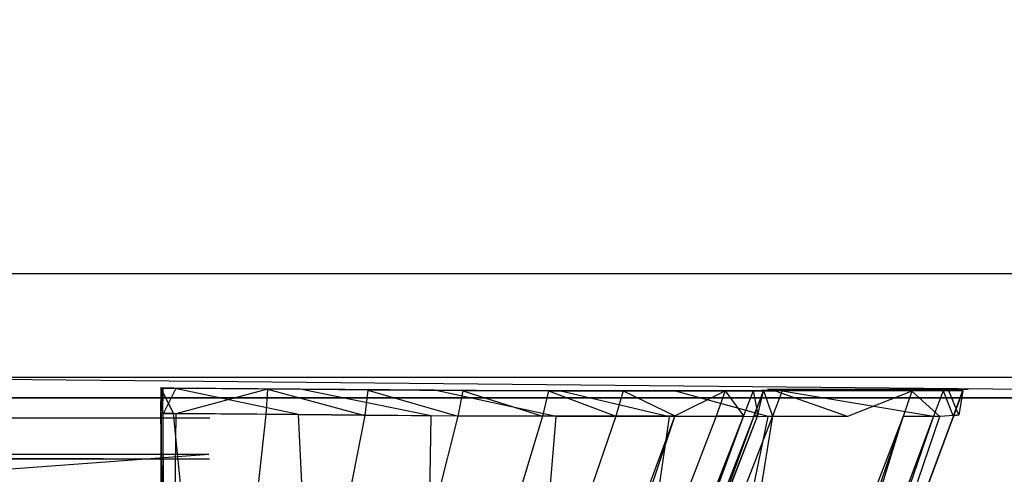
# Model space of a CAD drawing. Extents: x 0 to 0.35, y -0.337 to 0.
# Tile 14 of 18: x 0.286 to 0.31, y -0.316 to -0.305. Entities that reach past the tile are written whole.
import ezdxf

# ---------------------------------------------------------------- set-up
doc = ezdxf.new("R2010")
doc.units = 0
for name, color, linetype in [('L0_GRIFF_N_A81600__2___REPLACEM', 7, 'CONTINUOUS'), ('L1_GRIFF_N_A81600__1___REPLACEM', 7, 'CONTINUOUS'), ('L4_KORPUS_N_A81600__5___REPLACE', 7, 'CONTINUOUS'), ('L8_KORPUS_N_A81600__1___REPLACE', 7, 'CONTINUOUS')]:
    doc.layers.add(name, color=color, linetype=linetype)

msp = doc.modelspace()

# ---------------------------------------------------------------- linework, layer by layer
at = {"layer": 'L0_GRIFF_N_A81600__2___REPLACEM', "color": 254}
for points, invisible_edges in [([(0.289778, -0.314383, 0.565831), (0.289784, -0.313764, 0.566073), (0.289779, -0.313763, 0.565603), (0.289778, -0.314383, 0.565831)], 14), ([(0.289779, -0.313763, 0.565603), (0.290085, -0.314385, 0.565867), (0.289778, -0.314383, 0.565831), (0.289779, -0.313763, 0.565603)], 13), ([(0.289784, -0.313764, 0.566073), (0.289778, -0.314383, 0.565831), (0.289784, -0.314384, 0.566296), (0.289784, -0.313764, 0.566073)], 13), ([(0.290085, -0.314385, 0.565867), (0.289779, -0.313763, 0.565603), (0.290086, -0.313766, 0.565639), (0.290085, -0.314385, 0.565867)], 14), ([(0.289784, -0.313764, 0.566073), (0.290086, -0.313766, 0.565639), (0.289779, -0.313763, 0.565603), (0.289784, -0.313764, 0.566073)], 13), ([(0.289784, -0.314384, 0.566296), (0.289828, -0.313775, 0.569947), (0.289784, -0.313764, 0.566073), (0.289784, -0.314384, 0.566296)], 14), ([(0.289828, -0.313775, 0.569947), (0.290091, -0.313767, 0.566109), (0.289784, -0.313764, 0.566073), (0.289828, -0.313775, 0.569947)], 13), ([(0.290086, -0.313766, 0.565639), (0.289784, -0.313764, 0.566073), (0.290091, -0.313767, 0.566109), (0.290086, -0.313766, 0.565639)], 14), ([(0.289828, -0.313775, 0.569947), (0.289784, -0.314384, 0.566296), (0.28983, -0.314389, 0.570158), (0.289828, -0.313775, 0.569947)], 13), ([(0.290091, -0.313767, 0.566109), (0.289828, -0.313775, 0.569947), (0.290135, -0.313777, 0.569982), (0.290091, -0.313767, 0.566109)], 14), ([(0.28983, -0.314389, 0.570158), (0.289834, -0.313776, 0.570396), (0.289828, -0.313775, 0.569947), (0.28983, -0.314389, 0.570158)], 14), ([(0.289834, -0.313776, 0.570396), (0.290135, -0.313777, 0.569982), (0.289828, -0.313775, 0.569947), (0.289834, -0.313776, 0.570396)], 13), ([(0.289834, -0.313776, 0.570396), (0.28983, -0.314389, 0.570158), (0.289835, -0.314389, 0.570608), (0.289834, -0.313776, 0.570396)], 13), ([(0.289835, -0.314389, 0.570608), (0.290141, -0.313779, 0.570432), (0.289834, -0.313776, 0.570396), (0.289835, -0.314389, 0.570608)], 13), ([(0.290135, -0.313777, 0.569982), (0.289834, -0.313776, 0.570396), (0.290141, -0.313779, 0.570432), (0.290135, -0.313777, 0.569982)], 14), ([(0.290141, -0.313779, 0.570432), (0.289835, -0.314389, 0.570608), (0.290142, -0.314391, 0.570643), (0.290141, -0.313779, 0.570432)], 14), ([(0.290086, -0.313766, 0.565639), (0.293114, -0.314409, 0.566218), (0.290085, -0.314385, 0.565867), (0.290086, -0.313766, 0.565639)], 13), ([(0.293114, -0.314409, 0.566218), (0.290086, -0.313766, 0.565639), (0.293154, -0.313789, 0.565995), (0.293114, -0.314409, 0.566218)], 14), ([(0.290091, -0.313767, 0.566109), (0.293154, -0.313789, 0.565995), (0.290086, -0.313766, 0.565639), (0.290091, -0.313767, 0.566109)], 13), ([(0.290135, -0.313777, 0.569982), (0.293076, -0.31379, 0.566455), (0.290091, -0.313767, 0.566109), (0.290135, -0.313777, 0.569982)], 13), ([(0.293154, -0.313789, 0.565995), (0.290091, -0.313767, 0.566109), (0.293076, -0.31379, 0.566455), (0.293154, -0.313789, 0.565995)], 14), ([(0.290141, -0.313779, 0.570432), (0.292435, -0.313795, 0.570249), (0.290135, -0.313777, 0.569982), (0.290141, -0.313779, 0.570432)], 13), ([(0.293076, -0.31379, 0.566455), (0.290135, -0.313777, 0.569982), (0.292435, -0.313795, 0.570249), (0.293076, -0.31379, 0.566455)], 14), ([(0.292435, -0.313795, 0.570249), (0.290141, -0.313779, 0.570432), (0.292361, -0.313796, 0.57069), (0.292435, -0.313795, 0.570249)], 14), ([(0.290142, -0.314391, 0.570643), (0.292361, -0.313796, 0.57069), (0.290141, -0.313779, 0.570432), (0.290142, -0.314391, 0.570643)], 13), ([(0.292361, -0.313796, 0.57069), (0.290142, -0.314391, 0.570643), (0.292321, -0.314408, 0.570896), (0.292361, -0.313796, 0.57069)], 14), ([(0.294718, -0.314428, 0.571563), (0.292361, -0.313796, 0.57069), (0.292321, -0.314408, 0.570896), (0.294718, -0.314428, 0.571563)], 13), ([(0.292361, -0.313796, 0.57069), (0.294948, -0.313816, 0.570949), (0.292435, -0.313795, 0.570249), (0.292361, -0.313796, 0.57069)], 13), ([(0.294948, -0.313816, 0.570949), (0.292361, -0.313796, 0.57069), (0.294797, -0.313816, 0.571368), (0.294948, -0.313816, 0.570949)], 14), ([(0.292361, -0.313796, 0.57069), (0.294718, -0.314428, 0.571563), (0.294797, -0.313816, 0.571368), (0.292361, -0.313796, 0.57069)], 14), ([(0.292435, -0.313795, 0.570249), (0.296249, -0.313816, 0.567339), (0.293076, -0.31379, 0.566455), (0.292435, -0.313795, 0.570249)], 13), ([(0.296249, -0.313816, 0.567339), (0.292435, -0.313795, 0.570249), (0.294948, -0.313816, 0.570949), (0.296249, -0.313816, 0.567339)], 14), ([(0.293076, -0.31379, 0.566455), (0.296407, -0.313816, 0.566901), (0.293154, -0.313789, 0.565995), (0.293076, -0.31379, 0.566455)], 13), ([(0.296407, -0.313816, 0.566901), (0.293076, -0.31379, 0.566455), (0.296249, -0.313816, 0.567339), (0.296407, -0.313816, 0.566901)], 14), ([(0.293154, -0.313789, 0.565995), (0.29633, -0.314435, 0.567114), (0.293114, -0.314409, 0.566218), (0.293154, -0.313789, 0.565995)], 13), ([(0.29633, -0.314435, 0.567114), (0.293154, -0.313789, 0.565995), (0.296407, -0.313816, 0.566901), (0.29633, -0.314435, 0.567114)], 14), ([(0.296976, -0.314444, 0.572583), (0.294797, -0.313816, 0.571368), (0.294718, -0.314428, 0.571563), (0.296976, -0.314444, 0.572583)], 13), ([(0.294797, -0.313816, 0.571368), (0.297316, -0.313833, 0.57202), (0.294948, -0.313816, 0.570949), (0.294797, -0.313816, 0.571368)], 13), ([(0.297316, -0.313833, 0.57202), (0.294797, -0.313816, 0.571368), (0.297093, -0.313832, 0.572406), (0.297316, -0.313833, 0.57202)], 14), ([(0.294797, -0.313816, 0.571368), (0.296976, -0.314444, 0.572583), (0.297093, -0.313832, 0.572406), (0.294797, -0.313816, 0.571368)], 14), ([(0.294948, -0.313816, 0.570949), (0.29924, -0.313838, 0.568691), (0.296249, -0.313816, 0.567339), (0.294948, -0.313816, 0.570949)], 13), ([(0.29924, -0.313838, 0.568691), (0.294948, -0.313816, 0.570949), (0.297316, -0.313833, 0.57202), (0.29924, -0.313838, 0.568691)], 14), ([(0.296249, -0.313816, 0.567339), (0.299473, -0.313838, 0.568288), (0.296407, -0.313816, 0.566901), (0.296249, -0.313816, 0.567339)], 13), ([(0.299473, -0.313838, 0.568288), (0.296249, -0.313816, 0.567339), (0.29924, -0.313838, 0.568691), (0.299473, -0.313838, 0.568288)], 14), ([(0.296407, -0.313816, 0.566901), (0.299361, -0.314457, 0.568484), (0.29633, -0.314435, 0.567114), (0.296407, -0.313816, 0.566901)], 13), ([(0.299361, -0.314457, 0.568484), (0.296407, -0.313816, 0.566901), (0.299473, -0.313838, 0.568288), (0.299361, -0.314457, 0.568484)], 14), ([(0.299023, -0.314447, 0.574016), (0.297093, -0.313832, 0.572406), (0.296976, -0.314444, 0.572583), (0.299023, -0.314447, 0.574016)], 13), ([(0.297093, -0.313832, 0.572406), (0.299462, -0.313837, 0.573524), (0.297316, -0.313833, 0.57202), (0.297093, -0.313832, 0.572406)], 13), ([(0.299462, -0.313837, 0.573524), (0.297093, -0.313832, 0.572406), (0.299173, -0.313837, 0.573865), (0.299462, -0.313837, 0.573524)], 14), ([(0.297093, -0.313832, 0.572406), (0.299023, -0.314447, 0.574016), (0.299173, -0.313837, 0.573865), (0.297093, -0.313832, 0.572406)], 14), ([(0.297316, -0.313833, 0.57202), (0.30195, -0.313843, 0.570591), (0.29924, -0.313838, 0.568691), (0.297316, -0.313833, 0.57202)], 13), ([(0.30195, -0.313843, 0.570591), (0.297316, -0.313833, 0.57202), (0.299462, -0.313837, 0.573524), (0.30195, -0.313843, 0.570591)], 14), ([(0.300803, -0.314443, 0.575786), (0.299173, -0.313837, 0.573865), (0.299023, -0.314447, 0.574016), (0.300803, -0.314443, 0.575786)], 13), ([(0.301328, -0.313833, 0.575381), (0.299173, -0.313837, 0.573865), (0.300983, -0.313832, 0.575665), (0.301328, -0.313833, 0.575381)], 14), ([(0.299173, -0.313837, 0.573865), (0.300803, -0.314443, 0.575786), (0.300983, -0.313832, 0.575665), (0.299173, -0.313837, 0.573865)], 14), ([(0.299173, -0.313837, 0.573865), (0.301328, -0.313833, 0.575381), (0.299462, -0.313837, 0.573524), (0.299173, -0.313837, 0.573865)], 13), ([(0.29924, -0.313838, 0.568691), (0.302252, -0.313844, 0.570236), (0.299473, -0.313838, 0.568288), (0.29924, -0.313838, 0.568691)], 13), ([(0.302252, -0.313844, 0.570236), (0.29924, -0.313838, 0.568691), (0.30195, -0.313843, 0.570591), (0.302252, -0.313844, 0.570236)], 14), ([(0.299473, -0.313838, 0.568288), (0.302108, -0.314463, 0.57041), (0.299361, -0.314457, 0.568484), (0.299473, -0.313838, 0.568288)], 13), ([(0.304308, -0.313837, 0.572937), (0.299462, -0.313837, 0.573524), (0.301328, -0.313833, 0.575381), (0.304308, -0.313837, 0.572937)], 14), ([(0.299462, -0.313837, 0.573524), (0.304308, -0.313837, 0.572937), (0.30195, -0.313843, 0.570591), (0.299462, -0.313837, 0.573524)], 13), ([(0.302108, -0.314463, 0.57041), (0.299473, -0.313838, 0.568288), (0.302252, -0.313844, 0.570236), (0.302108, -0.314463, 0.57041)], 14), ([(0.302232, -0.314442, 0.577827), (0.300983, -0.313832, 0.575665), (0.300803, -0.314443, 0.575786), (0.302232, -0.314442, 0.577827)], 13), ([(0.302827, -0.313832, 0.577524), (0.300983, -0.313832, 0.575665), (0.302435, -0.313831, 0.577743), (0.302827, -0.313832, 0.577524)], 14), ([(0.300983, -0.313832, 0.575665), (0.302232, -0.314442, 0.577827), (0.302435, -0.313831, 0.577743), (0.300983, -0.313832, 0.575665)], 14), ([(0.300983, -0.313832, 0.575665), (0.302827, -0.313832, 0.577524), (0.301328, -0.313833, 0.575381), (0.300983, -0.313832, 0.575665)], 13), ([(0.3062, -0.313836, 0.575643), (0.301328, -0.313833, 0.575381), (0.302827, -0.313832, 0.577524), (0.3062, -0.313836, 0.575643)], 14), ([(0.301328, -0.313833, 0.575381), (0.3062, -0.313836, 0.575643), (0.304308, -0.313837, 0.572937), (0.301328, -0.313833, 0.575381)], 13), ([(0.304669, -0.313838, 0.57264), (0.30195, -0.313843, 0.570591), (0.304308, -0.313837, 0.572937), (0.304669, -0.313838, 0.57264)], 14), ([(0.30195, -0.313843, 0.570591), (0.304669, -0.313838, 0.57264), (0.302252, -0.313844, 0.570236), (0.30195, -0.313843, 0.570591)], 13), ([(0.302252, -0.313844, 0.570236), (0.304497, -0.314457, 0.572787), (0.302108, -0.314463, 0.57041), (0.302252, -0.313844, 0.570236)], 13), ([(0.302232, -0.314442, 0.577827), (0.303457, -0.313834, 0.580048), (0.302435, -0.313831, 0.577743), (0.302232, -0.314442, 0.577827)], 14), ([(0.303457, -0.313834, 0.580048), (0.302232, -0.314442, 0.577827), (0.303238, -0.314444, 0.580092), (0.303457, -0.313834, 0.580048)], 13), ([(0.304497, -0.314457, 0.572787), (0.302252, -0.313844, 0.570236), (0.304669, -0.313838, 0.57264), (0.304497, -0.314457, 0.572787)], 14), ([(0.302435, -0.313831, 0.577743), (0.303881, -0.313834, 0.579902), (0.302827, -0.313832, 0.577524), (0.302435, -0.313831, 0.577743)], 13), ([(0.303881, -0.313834, 0.579902), (0.302435, -0.313831, 0.577743), (0.303457, -0.313834, 0.580048), (0.303881, -0.313834, 0.579902)], 14), ([(0.302827, -0.313832, 0.577524), (0.307531, -0.313839, 0.578646), (0.3062, -0.313836, 0.575643), (0.302827, -0.313832, 0.577524)], 13), ([(0.307531, -0.313839, 0.578646), (0.302827, -0.313832, 0.577524), (0.303881, -0.313834, 0.579902), (0.307531, -0.313839, 0.578646)], 14), ([(0.303901, -0.314441, 0.582495), (0.303457, -0.313834, 0.580048), (0.303238, -0.314444, 0.580092), (0.303901, -0.314441, 0.582495)], 13), ([(0.304577, -0.313831, 0.582423), (0.303457, -0.313834, 0.580048), (0.304132, -0.31383, 0.582492), (0.304577, -0.313831, 0.582423)], 14), ([(0.303457, -0.313834, 0.580048), (0.303901, -0.314441, 0.582495), (0.304132, -0.31383, 0.582492), (0.303457, -0.313834, 0.580048)], 14), ([(0.303457, -0.313834, 0.580048), (0.304577, -0.313831, 0.582423), (0.303881, -0.313834, 0.579902), (0.303457, -0.313834, 0.580048)], 13), ([(0.30841, -0.313835, 0.58183), (0.303881, -0.313834, 0.579902), (0.304577, -0.313831, 0.582423), (0.30841, -0.313835, 0.58183)], 14), ([(0.303881, -0.313834, 0.579902), (0.30841, -0.313835, 0.58183), (0.307531, -0.313839, 0.578646), (0.303881, -0.313834, 0.579902)], 13), ([(0.304245, -0.314415, 0.58497), (0.304132, -0.31383, 0.582492), (0.303901, -0.314441, 0.582495), (0.304245, -0.314415, 0.58497)], 13), ([(0.304132, -0.31383, 0.582492), (0.304937, -0.313803, 0.585021), (0.304577, -0.313831, 0.582423), (0.304132, -0.31383, 0.582492)], 13), ([(0.304937, -0.313803, 0.585021), (0.304132, -0.31383, 0.582492), (0.304481, -0.313804, 0.585011), (0.304937, -0.313803, 0.585021)], 14), ([(0.304132, -0.31383, 0.582492), (0.304245, -0.314415, 0.58497), (0.304481, -0.313804, 0.585011), (0.304132, -0.31383, 0.582492)], 14), ([(0.30438, -0.313834, 0.599014), (0.304146, -0.314444, 0.598705), (0.304144, -0.314444, 0.599014), (0.30438, -0.313834, 0.599014)], 13), ([(0.304597, -0.314444, 0.599014), (0.30438, -0.313834, 0.599014), (0.304144, -0.314444, 0.599014), (0.304597, -0.314444, 0.599014)], 13), ([(0.304382, -0.313834, 0.598705), (0.304245, -0.314415, 0.58497), (0.304146, -0.314444, 0.598705), (0.304382, -0.313834, 0.598705)], 13), ([(0.304146, -0.314444, 0.598705), (0.30438, -0.313834, 0.599014), (0.304382, -0.313834, 0.598705), (0.304146, -0.314444, 0.598705)], 14), ([(0.304245, -0.314415, 0.58497), (0.304382, -0.313834, 0.598705), (0.304481, -0.313804, 0.585011), (0.304245, -0.314415, 0.58497)], 14), ([(0.306609, -0.313837, 0.575415), (0.304308, -0.313837, 0.572937), (0.3062, -0.313836, 0.575643), (0.306609, -0.313837, 0.575415)], 14), ([(0.304308, -0.313837, 0.572937), (0.306609, -0.313837, 0.575415), (0.304669, -0.313838, 0.57264), (0.304308, -0.313837, 0.572937)], 13), ([(0.30438, -0.313834, 0.599014), (0.304835, -0.313833, 0.598706), (0.304382, -0.313834, 0.598705), (0.30438, -0.313834, 0.599014)], 13), ([(0.304835, -0.313833, 0.598706), (0.30438, -0.313834, 0.599014), (0.304833, -0.313834, 0.599014), (0.304835, -0.313833, 0.598706)], 14), ([(0.30438, -0.313834, 0.599014), (0.304597, -0.314444, 0.599014), (0.304833, -0.313834, 0.599014), (0.30438, -0.313834, 0.599014)], 14), ([(0.304382, -0.313834, 0.598705), (0.304937, -0.313803, 0.585021), (0.304481, -0.313804, 0.585011), (0.304382, -0.313834, 0.598705)], 13), ([(0.304937, -0.313803, 0.585021), (0.304382, -0.313834, 0.598705), (0.304835, -0.313833, 0.598706), (0.304937, -0.313803, 0.585021)], 14), ([(0.304669, -0.313838, 0.57264), (0.306414, -0.314456, 0.575529), (0.304497, -0.314457, 0.572787), (0.304669, -0.313838, 0.57264)], 13), ([(0.304577, -0.313831, 0.582423), (0.308865, -0.3138, 0.585111), (0.30841, -0.313835, 0.58183), (0.304577, -0.313831, 0.582423)], 13), ([(0.308865, -0.3138, 0.585111), (0.304577, -0.313831, 0.582423), (0.304937, -0.313803, 0.585021), (0.308865, -0.3138, 0.585111)], 14), ([(0.308505, -0.314444, 0.599014), (0.304833, -0.313834, 0.599014), (0.304597, -0.314444, 0.599014), (0.308505, -0.314444, 0.599014)], 13), ([(0.306414, -0.314456, 0.575529), (0.304669, -0.313838, 0.57264), (0.306609, -0.313837, 0.575415), (0.306414, -0.314456, 0.575529)], 14), ([(0.304833, -0.313834, 0.599014), (0.308736, -0.31383, 0.598708), (0.304835, -0.313833, 0.598706), (0.304833, -0.313834, 0.599014)], 13), ([(0.308736, -0.31383, 0.598708), (0.304833, -0.313834, 0.599014), (0.308733, -0.313831, 0.599014), (0.308736, -0.31383, 0.598708)], 14), ([(0.304833, -0.313834, 0.599014), (0.308505, -0.314444, 0.599014), (0.308733, -0.313831, 0.599014), (0.304833, -0.313834, 0.599014)], 14), ([(0.304835, -0.313833, 0.598706), (0.308865, -0.3138, 0.585111), (0.304937, -0.313803, 0.585021), (0.304835, -0.313833, 0.598706)], 13), ([(0.308865, -0.3138, 0.585111), (0.304835, -0.313833, 0.598706), (0.308736, -0.31383, 0.598708), (0.308865, -0.3138, 0.585111)], 14), ([(0.3062, -0.313836, 0.575643), (0.307974, -0.31384, 0.578493), (0.306609, -0.313837, 0.575415), (0.3062, -0.313836, 0.575643)], 13), ([(0.307974, -0.31384, 0.578493), (0.3062, -0.313836, 0.575643), (0.307531, -0.313839, 0.578646), (0.307974, -0.31384, 0.578493)], 14), ([(0.307974, -0.31384, 0.578493), (0.306414, -0.314456, 0.575529), (0.306609, -0.313837, 0.575415), (0.307974, -0.31384, 0.578493)], 14), ([(0.306414, -0.314456, 0.575529), (0.307974, -0.31384, 0.578493), (0.307764, -0.314458, 0.578572), (0.306414, -0.314456, 0.575529)], 13), ([(0.307531, -0.313839, 0.578646), (0.308875, -0.313835, 0.581758), (0.307974, -0.31384, 0.578493), (0.307531, -0.313839, 0.578646)], 13), ([(0.308875, -0.313835, 0.581758), (0.307531, -0.313839, 0.578646), (0.30841, -0.313835, 0.58183), (0.308875, -0.313835, 0.581758)], 14), ([(0.307974, -0.31384, 0.578493), (0.308654, -0.314454, 0.581799), (0.307764, -0.314458, 0.578572), (0.307974, -0.31384, 0.578493)], 13), ([(0.308654, -0.314454, 0.581799), (0.307974, -0.31384, 0.578493), (0.308875, -0.313835, 0.581758), (0.308654, -0.314454, 0.581799)], 14), ([(0.30841, -0.313835, 0.58183), (0.309342, -0.3138, 0.585122), (0.308875, -0.313835, 0.581758), (0.30841, -0.313835, 0.58183)], 13), ([(0.309342, -0.3138, 0.585122), (0.30841, -0.313835, 0.58183), (0.308865, -0.3138, 0.585111), (0.309342, -0.3138, 0.585122)], 14), ([(0.308979, -0.314444, 0.599014), (0.308733, -0.313831, 0.599014), (0.308505, -0.314444, 0.599014), (0.308979, -0.314444, 0.599014)], 13), ([(0.308875, -0.313835, 0.581758), (0.309115, -0.314419, 0.585124), (0.308654, -0.314454, 0.581799), (0.308875, -0.313835, 0.581758)], 13), ([(0.308733, -0.313831, 0.599014), (0.308979, -0.314444, 0.599014), (0.309206, -0.31383, 0.599014), (0.308733, -0.313831, 0.599014)], 14), ([(0.308733, -0.313831, 0.599014), (0.309209, -0.31383, 0.598708), (0.308736, -0.31383, 0.598708), (0.308733, -0.313831, 0.599014)], 13), ([(0.309209, -0.31383, 0.598708), (0.308733, -0.313831, 0.599014), (0.309206, -0.31383, 0.599014), (0.309209, -0.31383, 0.598708)], 14), ([(0.308736, -0.31383, 0.598708), (0.309342, -0.3138, 0.585122), (0.308865, -0.3138, 0.585111), (0.308736, -0.31383, 0.598708)], 13), ([(0.309342, -0.3138, 0.585122), (0.308736, -0.31383, 0.598708), (0.309209, -0.31383, 0.598708), (0.309342, -0.3138, 0.585122)], 14), ([(0.309115, -0.314419, 0.585124), (0.308875, -0.313835, 0.581758), (0.309342, -0.3138, 0.585122), (0.309115, -0.314419, 0.585124)], 14), ([(0.308982, -0.314443, 0.598708), (0.309206, -0.31383, 0.599014), (0.308979, -0.314444, 0.599014), (0.308982, -0.314443, 0.598708)], 13), ([(0.309115, -0.314419, 0.585124), (0.309209, -0.31383, 0.598708), (0.308982, -0.314443, 0.598708), (0.309115, -0.314419, 0.585124)], 13), ([(0.309206, -0.31383, 0.599014), (0.308982, -0.314443, 0.598708), (0.309209, -0.31383, 0.598708), (0.309206, -0.31383, 0.599014)], 14), ([(0.309209, -0.31383, 0.598708), (0.309115, -0.314419, 0.585124), (0.309342, -0.3138, 0.585122), (0.309209, -0.31383, 0.598708)], 14), ([(0.289778, -0.314383, 0.565831), (0.290073, -0.3329, 0.572665), (0.289766, -0.332898, 0.572629), (0.289778, -0.314383, 0.565831)], 13), ([(0.289776, -0.332882, 0.572985), (0.289778, -0.314383, 0.565831), (0.289766, -0.332898, 0.572629), (0.289776, -0.332882, 0.572985)], 13), ([(0.289778, -0.314383, 0.565831), (0.289776, -0.332882, 0.572985), (0.289784, -0.314384, 0.566296), (0.289778, -0.314383, 0.565831)], 14), ([(0.289784, -0.314384, 0.566296), (0.289776, -0.332882, 0.572985), (0.28983, -0.314389, 0.570158), (0.289784, -0.314384, 0.566296)], 14), ([(0.28983, -0.314389, 0.570158), (0.289776, -0.332882, 0.572985), (0.289874, -0.332722, 0.576459), (0.28983, -0.314389, 0.570158)], 14), ([(0.290073, -0.3329, 0.572665), (0.289778, -0.314383, 0.565831), (0.290085, -0.314385, 0.565867), (0.290073, -0.3329, 0.572665)], 14), ([(0.289887, -0.332701, 0.57692), (0.28983, -0.314389, 0.570158), (0.289874, -0.332722, 0.576459), (0.289887, -0.332701, 0.57692)], 13), ([(0.28983, -0.314389, 0.570158), (0.289887, -0.332701, 0.57692), (0.289835, -0.314389, 0.570608), (0.28983, -0.314389, 0.570158)], 14), ([(0.289887, -0.332701, 0.57692), (0.290142, -0.314391, 0.570643), (0.289835, -0.314389, 0.570608), (0.289887, -0.332701, 0.57692)], 13), ([(0.290142, -0.314391, 0.570643), (0.289887, -0.332701, 0.57692), (0.290342, -0.332702, 0.576969), (0.290142, -0.314391, 0.570643)], 14), ([(0.290085, -0.314385, 0.565867), (0.291938, -0.332915, 0.572881), (0.290073, -0.3329, 0.572665), (0.290085, -0.314385, 0.565867)], 13), ([(0.291938, -0.332915, 0.572881), (0.290085, -0.314385, 0.565867), (0.293114, -0.314409, 0.566218), (0.291938, -0.332915, 0.572881)], 14), ([(0.290342, -0.332702, 0.576969), (0.292321, -0.314408, 0.570896), (0.290142, -0.314391, 0.570643), (0.290342, -0.332702, 0.576969)], 13), ([(0.292321, -0.314408, 0.570896), (0.290342, -0.332702, 0.576969), (0.291147, -0.332702, 0.577057), (0.292321, -0.314408, 0.570896)], 14), ([(0.294718, -0.314428, 0.571563), (0.292321, -0.314408, 0.570896), (0.291147, -0.332702, 0.577057), (0.294718, -0.314428, 0.571563)], 14), ([(0.294718, -0.314428, 0.571563), (0.291147, -0.332702, 0.577057), (0.292361, -0.332704, 0.577375), (0.294718, -0.314428, 0.571563)], 14), ([(0.293114, -0.314409, 0.566218), (0.294033, -0.332932, 0.573464), (0.291938, -0.332915, 0.572881), (0.293114, -0.314409, 0.566218)], 13), ([(0.296976, -0.314444, 0.572583), (0.294718, -0.314428, 0.571563), (0.292361, -0.332704, 0.577375), (0.296976, -0.314444, 0.572583)], 14), ([(0.296976, -0.314444, 0.572583), (0.292361, -0.332704, 0.577375), (0.293505, -0.332704, 0.57786), (0.296976, -0.314444, 0.572583)], 14), ([(0.294033, -0.332932, 0.573464), (0.293114, -0.314409, 0.566218), (0.29633, -0.314435, 0.567114), (0.294033, -0.332932, 0.573464)], 14), ([(0.299023, -0.314447, 0.574016), (0.296976, -0.314444, 0.572583), (0.293505, -0.332704, 0.57786), (0.299023, -0.314447, 0.574016)], 14), ([(0.299023, -0.314447, 0.574016), (0.293505, -0.332704, 0.57786), (0.294541, -0.332699, 0.578543), (0.299023, -0.314447, 0.574016)], 14), ([(0.29633, -0.314435, 0.567114), (0.296006, -0.332946, 0.574357), (0.294033, -0.332932, 0.573464), (0.29633, -0.314435, 0.567114)], 13), ([(0.300803, -0.314443, 0.575786), (0.299023, -0.314447, 0.574016), (0.294541, -0.332699, 0.578543), (0.300803, -0.314443, 0.575786)], 14), ([(0.300803, -0.314443, 0.575786), (0.294541, -0.332699, 0.578543), (0.295441, -0.33269, 0.579386), (0.300803, -0.314443, 0.575786)], 14), ([(0.302232, -0.314442, 0.577827), (0.300803, -0.314443, 0.575786), (0.295441, -0.33269, 0.579386), (0.302232, -0.314442, 0.577827)], 14), ([(0.302232, -0.314442, 0.577827), (0.295441, -0.33269, 0.579386), (0.296165, -0.332685, 0.580358), (0.302232, -0.314442, 0.577827)], 14), ([(0.296006, -0.332946, 0.574357), (0.29633, -0.314435, 0.567114), (0.299361, -0.314457, 0.568484), (0.296006, -0.332946, 0.574357)], 14), ([(0.302232, -0.314442, 0.577827), (0.296165, -0.332685, 0.580358), (0.303238, -0.314444, 0.580092), (0.302232, -0.314442, 0.577827)], 14), ([(0.303238, -0.314444, 0.580092), (0.296165, -0.332685, 0.580358), (0.296674, -0.332682, 0.581437), (0.303238, -0.314444, 0.580092)], 14), ([(0.303901, -0.314441, 0.582495), (0.303238, -0.314444, 0.580092), (0.296674, -0.332682, 0.581437), (0.303901, -0.314441, 0.582495)], 14), ([(0.303901, -0.314441, 0.582495), (0.296674, -0.332682, 0.581437), (0.297009, -0.332679, 0.582581), (0.303901, -0.314441, 0.582495)], 14), ([(0.297182, -0.332664, 0.58376), (0.303901, -0.314441, 0.582495), (0.297009, -0.332679, 0.582581), (0.297182, -0.332664, 0.58376)], 13), ([(0.297085, -0.332661, 0.599014), (0.304146, -0.314444, 0.598705), (0.297087, -0.332661, 0.598678), (0.297085, -0.332661, 0.599014)], 13), ([(0.304146, -0.314444, 0.598705), (0.297085, -0.332661, 0.599014), (0.304144, -0.314444, 0.599014), (0.304146, -0.314444, 0.598705)], 14), ([(0.297562, -0.332671, 0.599014), (0.304144, -0.314444, 0.599014), (0.297085, -0.332661, 0.599014), (0.297562, -0.332671, 0.599014)], 13), ([(0.297087, -0.332661, 0.598678), (0.304245, -0.314415, 0.58497), (0.297182, -0.332664, 0.58376), (0.297087, -0.332661, 0.598678)], 13), ([(0.304245, -0.314415, 0.58497), (0.297087, -0.332661, 0.598678), (0.304146, -0.314444, 0.598705), (0.304245, -0.314415, 0.58497)], 14), ([(0.303901, -0.314441, 0.582495), (0.297182, -0.332664, 0.58376), (0.304245, -0.314415, 0.58497), (0.303901, -0.314441, 0.582495)], 14), ([(0.301676, -0.332756, 0.599014), (0.304597, -0.314444, 0.599014), (0.297562, -0.332671, 0.599014), (0.301676, -0.332756, 0.599014)], 13), ([(0.304144, -0.314444, 0.599014), (0.297562, -0.332671, 0.599014), (0.304597, -0.314444, 0.599014), (0.304144, -0.314444, 0.599014)], 14), ([(0.302175, -0.332766, 0.599014), (0.308505, -0.314444, 0.599014), (0.301676, -0.332756, 0.599014), (0.302175, -0.332766, 0.599014)], 13), ([(0.304597, -0.314444, 0.599014), (0.301676, -0.332756, 0.599014), (0.308505, -0.314444, 0.599014), (0.304597, -0.314444, 0.599014)], 14), ([(0.308654, -0.314454, 0.581799), (0.302359, -0.332922, 0.585193), (0.302058, -0.332944, 0.583028), (0.308654, -0.314454, 0.581799)], 13), ([(0.302058, -0.332944, 0.583028), (0.307764, -0.314458, 0.578572), (0.308654, -0.314454, 0.581799), (0.302058, -0.332944, 0.583028)], 14), ([(0.308982, -0.314443, 0.598708), (0.302175, -0.332766, 0.599014), (0.302179, -0.33277, 0.598709), (0.308982, -0.314443, 0.598708)], 13), ([(0.302175, -0.332766, 0.599014), (0.308982, -0.314443, 0.598708), (0.308979, -0.314444, 0.599014), (0.302175, -0.332766, 0.599014)], 14), ([(0.308505, -0.314444, 0.599014), (0.302175, -0.332766, 0.599014), (0.308979, -0.314444, 0.599014), (0.308505, -0.314444, 0.599014)], 14), ([(0.308982, -0.314443, 0.598708), (0.302179, -0.33277, 0.598709), (0.302359, -0.332922, 0.585193), (0.308982, -0.314443, 0.598708)], 14), ([(0.309115, -0.314419, 0.585124), (0.308982, -0.314443, 0.598708), (0.302359, -0.332922, 0.585193), (0.309115, -0.314419, 0.585124)], 14), ([(0.302359, -0.332922, 0.585193), (0.308654, -0.314454, 0.581799), (0.309115, -0.314419, 0.585124), (0.302359, -0.332922, 0.585193)], 14), ([(0.299361, -0.314457, 0.568484), (0.297795, -0.33295, 0.575611), (0.296006, -0.332946, 0.574357), (0.299361, -0.314457, 0.568484)], 13), ([(0.297795, -0.33295, 0.575611), (0.299361, -0.314457, 0.568484), (0.302108, -0.314463, 0.57041), (0.297795, -0.33295, 0.575611)], 14), ([(0.302108, -0.314463, 0.57041), (0.299351, -0.332946, 0.577159), (0.297795, -0.33295, 0.575611), (0.302108, -0.314463, 0.57041)], 13), ([(0.304497, -0.314457, 0.572787), (0.3006, -0.332945, 0.578945), (0.299351, -0.332946, 0.577159), (0.304497, -0.314457, 0.572787)], 13), ([(0.299351, -0.332946, 0.577159), (0.302108, -0.314463, 0.57041), (0.304497, -0.314457, 0.572787), (0.299351, -0.332946, 0.577159)], 14), ([(0.307764, -0.314458, 0.578572), (0.3006, -0.332945, 0.578945), (0.306414, -0.314456, 0.575529), (0.307764, -0.314458, 0.578572)], 14), ([(0.3006, -0.332945, 0.578945), (0.304497, -0.314457, 0.572787), (0.306414, -0.314456, 0.575529), (0.3006, -0.332945, 0.578945)], 14), ([(0.3006, -0.332945, 0.578945), (0.307764, -0.314458, 0.578572), (0.301478, -0.332947, 0.580926), (0.3006, -0.332945, 0.578945)], 13), ([(0.307764, -0.314458, 0.578572), (0.302058, -0.332944, 0.583028), (0.301478, -0.332947, 0.580926), (0.307764, -0.314458, 0.578572)], 13)]:
    msp.add_3dface(points, dxfattribs=dict(at, invisible_edges=invisible_edges))
at = {"layer": 'L1_GRIFF_N_A81600__1___REPLACEM', "color": 254}
for points, invisible_edges in [([(0.057811, -0.31461, 0.5702), (0.290962, -0.314493, 0.566797), (0.057829, -0.314493, 0.566797), (0.057811, -0.31461, 0.5702)], 13), ([(0.290962, -0.314493, 0.566797), (0.057811, -0.31461, 0.5702), (0.290944, -0.31461, 0.5702), (0.290962, -0.314493, 0.566797)], 14), ([(0.290944, -0.315376, 0.570481), (0.057811, -0.31461, 0.5702), (0.057811, -0.315376, 0.570481), (0.290944, -0.315376, 0.570481)], 13), ([(0.057811, -0.31461, 0.5702), (0.290944, -0.315376, 0.570481), (0.290944, -0.31461, 0.5702), (0.057811, -0.31461, 0.5702)], 14), ([(0.057829, -0.314493, 0.566797), (0.290961, -0.31549, 0.567178), (0.057828, -0.31549, 0.567178), (0.057829, -0.314493, 0.566797)], 13), ([(0.290961, -0.31549, 0.567178), (0.057829, -0.314493, 0.566797), (0.290962, -0.314493, 0.566797), (0.290961, -0.31549, 0.567178)], 14), ([(0.057811, -0.332458, 0.576732), (0.290944, -0.315376, 0.570481), (0.057811, -0.315376, 0.570481), (0.057811, -0.332458, 0.576732)], 13), ([(0.290944, -0.315376, 0.570481), (0.057811, -0.332458, 0.576732), (0.290944, -0.332458, 0.576732), (0.290944, -0.315376, 0.570481)], 14), ([(0.057828, -0.31549, 0.567178), (0.290945, -0.335681, 0.574543), (0.057811, -0.335681, 0.574543), (0.057828, -0.31549, 0.567178)], 13), ([(0.290945, -0.335681, 0.574543), (0.057828, -0.31549, 0.567178), (0.290961, -0.31549, 0.567178), (0.290945, -0.335681, 0.574543)], 14)]:
    msp.add_3dface(points, dxfattribs=dict(at, invisible_edges=invisible_edges))
at = {"layer": 'L4_KORPUS_N_A81600__5___REPLACE', "color": 250}
for points, invisible_edges in [([(0.022, -0.311, 0.62), (0.019, -0.314, 0.62), (0.331, -0.314, 0.62), (0.022, -0.311, 0.62)], 10), ([(0.019, -0.314, 0.56), (0.022, -0.311, 0.56), (0.331, -0.314, 0.56), (0.019, -0.314, 0.56)], 10), ([(0.022, -0.311, 0.62), (0.328, -0.311, 0.56), (0.022, -0.311, 0.56), (0.022, -0.311, 0.62)], 13), ([(0.328, -0.311, 0.56), (0.022, -0.311, 0.62), (0.328, -0.311, 0.62), (0.328, -0.311, 0.56)], 14), ([(0.022, -0.311, 0.62), (0.331, -0.314, 0.62), (0.328, -0.311, 0.62), (0.022, -0.311, 0.62)], 13), ([(0.331, -0.314, 0.56), (0.022, -0.311, 0.56), (0.328, -0.311, 0.56), (0.331, -0.314, 0.56)], 15), ([(0.331, -0.314, 0.62), (0.019, -0.314, 0.56), (0.331, -0.314, 0.56), (0.331, -0.314, 0.62)], 13), ([(0.019, -0.314, 0.56), (0.331, -0.314, 0.62), (0.019, -0.314, 0.62), (0.019, -0.314, 0.56)], 14)]:
    msp.add_3dface(points, dxfattribs=dict(at, invisible_edges=invisible_edges))
at = {"layer": 'L8_KORPUS_N_A81600__1___REPLACE', "color": 8}
for points, invisible_edges in [([(0.331, -0.3135, 0.0195), (0.019, -0.024, 0.0195), (0.019, -0.3135, 0.0195), (0.331, -0.3135, 0.0195)], 13), ([(0.019, -0.024, 0.0195), (0.331, -0.3135, 0.0195), (0.331, -0.024, 0.0195), (0.019, -0.024, 0.0195)], 14), ([(0.331, -0.024, 0.0005), (0.019, -0.3135, 0.0005), (0.019, -0.024, 0.0005), (0.331, -0.024, 0.0005)], 13), ([(0.019, -0.3135, 0.0005), (0.331, -0.024, 0.0005), (0.331, -0.3135, 0.0005), (0.019, -0.3135, 0.0005)], 14), ([(0.331, -0.3135, 0.0195), (0.019, -0.3135, 0.0005), (0.331, -0.3135, 0.0005), (0.331, -0.3135, 0.0195)], 13), ([(0.019, -0.3135, 0.0005), (0.331, -0.3135, 0.0195), (0.019, -0.3135, 0.0195), (0.019, -0.3135, 0.0005)], 14)]:
    msp.add_3dface(points, dxfattribs=dict(at, invisible_edges=invisible_edges))

doc.saveas('drawing.dxf')
